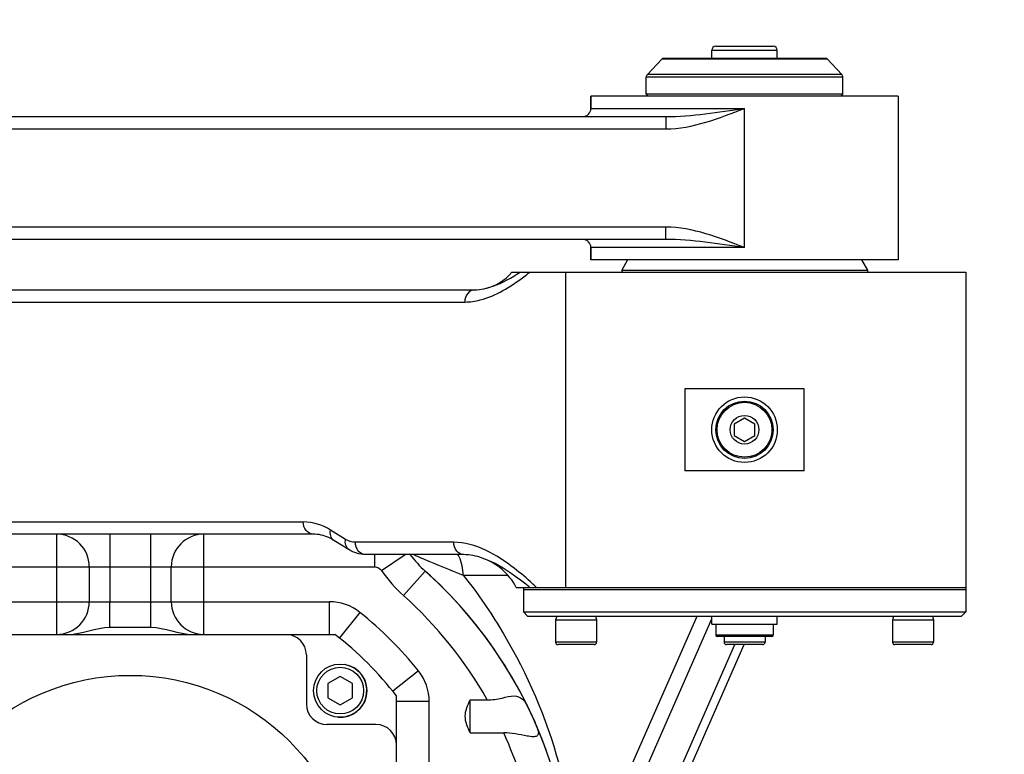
# Model space of a CAD drawing. Header units: millimetres. Extents: x 0 to 11890, y 0 to 8410.
# Tile 121 of 190: x 7767 to 8008, y 2339 to 2518. Entities that reach past the tile are written whole.
import ezdxf

# ---------------------------------------------------------------- set-up
doc = ezdxf.new("R2010")
doc.units = ezdxf.units.MM
doc.header["$LTSCALE"] = 653.95
doc.layers.get('0').update_dxf_attribs({"linetype": 'CONTINUOUS'})
for name, color, linetype in [('304103000081DXF_CONTINUOUS_LINE', 7, 'CONTINUOUS'), ('304103000093DXF_CONTINUOUS_LINE', 7, 'CONTINUOUS'), ('304104000425DXF_CONTINUOUS_LINE', 7, 'CONTINUOUS'), ('304104000445DXF_CONTINUOUS_LINE', 7, 'CONTINUOUS'), ('304104000503DXF_CONTINUOUS_LINE', 7, 'CONTINUOUS'), ('304105000303DXF_CONTINUOUS_LINE', 7, 'CONTINUOUS'), ('304304000102DXF_CONTINUOUS_LINE', 7, 'CONTINUOUS'), ('501023000058DXF_CONTINUOUS_LINE', 7, 'CONTINUOUS'), ('501023000091DXF_CONTINUOUS_LINE', 7, 'CONTINUOUS'), ('501023000162DXF_CONTINUOUS_LINE', 7, 'CONTINUOUS'), ('604006000004DXF_CONTINUOUS_LINE', 7, 'CONTINUOUS'), ('604006000006DXF_CONTINUOUS_LINE', 7, 'CONTINUOUS'), ('604007000001DXF_CONTINUOUS_LINE', 7, 'CONTINUOUS'), ('626001000001DXF_CONTINUOUS_LINE', 7, 'CONTINUOUS'), ('R180-1-YUNDONGFANWDXF_DIMENSION', 7, 'CONTINUOUS')]:
    doc.layers.add(name, color=color, linetype=linetype)
doc.styles.get("Standard").update_dxf_attribs({"font": 'txt', "width": 0.7})
doc.dimstyles.new('DIMSTYLE_1', dxfattribs={"dimtxt": 100, "dimasz": 60, "dimexe": 5, "dimexo": 0.2, "dimgap": 2.5, "dimtad": 1, "dimdsep": 46, "dimtxsty": 'Standard', "dimblk": '_FILLED', "dimblk1": '_FILLED', "dimblk2": '_FILLED', "dimcen": 0.09, "dimclrt": 5, "dimazin": 2, "dimtp": 0.01, "dimtm": 0.01, "dimtfac": 1, "dimtofl": 0, "dimtmove": 0, "dimatfit": 3, "dimldrblk": '_FILLED', "dimfxl": 0, "dimtolj": 1, "dimarcsym": 0})
doc.dimstyles.new('DIMSTYLE_3', dxfattribs={"dimtxt": 100, "dimasz": 60, "dimexe": 5, "dimexo": 0.2, "dimtad": 1, "dimdsep": 46, "dimtxsty": 'Standard', "dimblk": '_FILLED', "dimblk1": '_FILLED', "dimblk2": '_FILLED', "dimcen": 0.09, "dimclrt": 5, "dimazin": 2, "dimtp": 0.01, "dimtm": 0.01, "dimtfac": 1, "dimtofl": 0, "dimtmove": 0, "dimatfit": 3, "dimldrblk": '_FILLED', "dimfxl": 0, "dimtolj": 1, "dimarcsym": 0})

# ---------------------------------------------------------------- blocks, each defined once
blk = doc.blocks.new('_FILLED')
at = {"color": 0, "linetype": 'ByBlock'}
blk.add_solid([(0, 0), (-1, 0.1667), (-1, -0.1667)], dxfattribs=at)
blk = doc.blocks.new('*D10')
at = {"layer": 'R180-1-YUNDONGFANWDXF_DIMENSION', "color": 2, "linetype": 'Continuous'}
for p, q in [((5880.19, 2302.8), (9517.25, 3075.58)), ((8968.84, 2959.06), (5880.19, 2302.8)), ((8968.84, 2959.06), (8968.84, 2959.06))]:
    blk.add_line(p, q, dxfattribs=at)
at = {"layer": 'R180-1-YUNDONGFANWDXF_DIMENSION', "color": 2, "linetype": 'Continuous', "xscale": 60, "yscale": 60, "zscale": 60, "rotation": 191.9960419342}
blk.add_blockref('_FILLED', (8968.84, 2959.06), dxfattribs=at)
blk = doc.blocks.new('*D11')
at = {"layer": 'R180-1-YUNDONGFANWDXF_DIMENSION', "color": 2, "linetype": 'Continuous'}
for p, q in [((7289.61, 2750.8), (7289.61, 1625.18)), ((8189.61, 2750.8), (8189.61, 1625.18)), ((7289.61, 1675.18), (7739.61, 1675.18)), ((8189.61, 1675.18), (7739.61, 1675.18))]:
    blk.add_line(p, q, dxfattribs=at)
at = {"layer": 'R180-1-YUNDONGFANWDXF_DIMENSION', "color": 2, "linetype": 'Continuous', "xscale": 60, "yscale": 60, "zscale": 60, "rotation": 180}
blk.add_blockref('_FILLED', (7289.61, 1675.18), dxfattribs=at)
at = {"layer": 'R180-1-YUNDONGFANWDXF_DIMENSION', "color": 2, "linetype": 'Continuous', "xscale": 60, "yscale": 60, "zscale": 60}
blk.add_blockref('_FILLED', (8189.61, 1675.18), dxfattribs=at)
blk = doc.blocks.new('*D12')
at = {"layer": 'R180-1-YUNDONGFANWDXF_DIMENSION', "color": 2, "linetype": 'Continuous'}
for p, q in [((7058.28, 2975.8), (7058.28, 1402.59)), ((8408.28, 2975.8), (8408.28, 1402.59)), ((7058.28, 1452.59), (7733.28, 1452.59)), ((8408.28, 1452.59), (7733.28, 1452.59))]:
    blk.add_line(p, q, dxfattribs=at)
at = {"layer": 'R180-1-YUNDONGFANWDXF_DIMENSION', "color": 2, "linetype": 'Continuous', "xscale": 60, "yscale": 60, "zscale": 60, "rotation": 180}
blk.add_blockref('_FILLED', (7058.28, 1452.59), dxfattribs=at)
at = {"layer": 'R180-1-YUNDONGFANWDXF_DIMENSION', "color": 2, "linetype": 'Continuous', "xscale": 60, "yscale": 60, "zscale": 60}
blk.add_blockref('_FILLED', (8408.28, 1452.59), dxfattribs=at)

msp = doc.modelspace()

# ---------------------------------------------------------------- linework, layer by layer
at = {"layer": '304103000081DXF_CONTINUOUS_LINE', "color": 7, "linetype": 'Continuous'}
for p, q in [((7887.397, 2456.302), (7998.191, 2456.302)), ((7998.193, 2456.302), (7998.193, 2379.302)), ((7602.621, 2452.002), (7878.31, 2452.002)), ((7958.753, 2427.802), (7929.633, 2427.802)), ((7929.633, 2427.802), (7929.633, 2407.802)), ((7958.753, 2407.802), (7958.753, 2427.802)), ((7958.753, 2407.802), (7929.633, 2407.802)), ((7838.87, 2392.302), (7640.53, 2392.302)), ((7847.611, 2388.476), (7843.921, 2390.762)), ((7875.618, 2387.302), (7851.602, 2387.302)), ((7784.193, 2384.302), (7784.193, 2375.802)), ((7804.193, 2375.802), (7804.193, 2384.302)), ((7888.46, 2379.302), (7998.191, 2379.302)), ((7789.195, 2369.557), (7799.191, 2369.557)), ((7917.516, 2304.859), (7944.083, 2365.35)), ((7877.193, 2351.802), (7881.365, 2351.802)), ((7877.193, 2343.802), (7877.193, 2351.802)), ((7877.193, 2343.802), (7885.401, 2343.802))]:
    msp.add_line(p, q, dxfattribs=at)
at = {"layer": '304103000081DXF_CONTINUOUS_LINE', "color": 9, "linetype": 'Continuous'}
for p, q in [((7900.494, 2456.302), (7900.494, 2379.302)), ((7604.121, 2449.002), (7875.883, 2449.002)), ((7618.287, 2395.302), (7836.442, 2395.302)), ((7846.763, 2391.026), (7843.073, 2393.312)), ((7776.193, 2392.302), (7776.193, 2367.802)), ((7789.193, 2392.302), (7789.193, 2375.802)), ((7799.193, 2375.802), (7799.193, 2392.302)), ((7812.193, 2367.802), (7812.193, 2392.302)), ((7873.19, 2390.302), (7849.174, 2390.302)), ((7853.877, 2384.303), (7853.877, 2387.302)), ((7855.554, 2383.418), (7861.29, 2387.302)), ((7707.903, 2384.302), (7812.193, 2384.302)), ((7812.193, 2384.302), (7853.877, 2384.303)), ((7860.907, 2377.295), (7866.244, 2383.255)), ((7875.488, 2382.302), (7886.312, 2382.302)), ((7745.582, 2375.802), (7842.803, 2375.802)), ((7789.195, 2369.557), (7789.194, 2375.802)), ((7799.191, 2369.557), (7799.191, 2375.802)), ((7842.803, 2375.802), (7842.803, 2367.802)), ((7850.282, 2373.187), (7845.296, 2366.931)), ((7902.891, 2304.669), (7932.596, 2372.302)), ((7905.745, 2302.256), (7936.193, 2371.583)), ((7914.769, 2303.652), (7941.845, 2365.302)), ((7864.577, 2358.892), (7858.321, 2353.906)), ((7867.193, 2351.413), (7859.193, 2351.413)), ((7867.193, 2254.192), (7867.193, 2351.413))]:
    msp.add_line(p, q, dxfattribs=at)
at = {"layer": '304103000081DXF_CONTINUOUS_LINE', "color": 7, "linetype": 'Continuous'}
for centre, radius, start, end in [((7878.193, 2464.002), 12, 281.3512, 320.08379), ((7776.193, 2384.302), 8, 0, 90), ((7812.193, 2384.302), 8, 90, 180), ((7875.193, 2372.302), 15, 27.81814, 70.72526), ((7794.193, 2302.802), 108, 270, 48.15248), ((7794.193, 2302.802), 108, 19.71288, 48.15248), ((7809.107, 2273.526), 134.253, 51.98874, 52.53399), ((7776.193, 2375.802), 8, 270, 360), ((7812.193, 2375.802), 8, 180, 270)]:
    msp.add_arc(centre, radius, start, end, dxfattribs=at)
at = {"layer": '304103000081DXF_CONTINUOUS_LINE', "color": 9, "linetype": 'Continuous'}
for centre, radius, start, end in [((7849.821, 2508.849), 67.225, 306.98949, 308.588), ((7884.29, 2403.414), 27.057, 216.59918, 228.16947), ((7865.282, 2382.398), 10.189, 25.34498, 29.11463), ((7883.188, 2402.177), 33.4, 214.17026, 228.15706), ((7819.646, 2300.142), 108.183, 47.0317, 47.66421), ((7842.803, 2363.802), 12, 51.44877, 90), ((7794.193, 2302.802), 100, 29.34058, 48.15301), ((7794.193, 2302.802), 90, 38.55123, 51.44877), ((7855.193, 2351.413), 12, 0, 38.55123), ((7794.193, 2302.802), 100, 10.36976, 24.20483)]:
    msp.add_arc(centre, radius, start, end, dxfattribs=at)
for points, knots in [([(7875.883, 2449.002), (7877.134, 2449.002), (7882.416, 2449.794), (7887.053, 2452.734), (7890.269, 2455.153)], [0, 0, 0, 0, 0.237174, 1, 1, 1, 1]), ([(7878.31, 2452.002), (7877.668, 2452.002), (7876.277, 2451.207), (7875.883, 2449.748), (7875.883, 2449.002)], [0, 0, 0, 0, 0.4629281, 1, 1, 1, 1]), ([(7838.87, 2392.302), (7838.227, 2392.302), (7836.837, 2393.098), (7836.442, 2394.557), (7836.442, 2395.302)], [0, 0, 0, 0, 0.4629282, 1, 1, 1, 1]), ([(7851.602, 2387.302), (7850.959, 2387.302), (7849.569, 2388.098), (7849.174, 2389.557), (7849.174, 2390.302)], [0, 0, 0, 0, 0.4629282, 1, 1, 1, 1]), ([(7892.504, 2380.112), (7891.029, 2381.455), (7885.539, 2386.178), (7878.538, 2390.302), (7873.19, 2390.302)], [0, 0, 0, 0, 0.2717604, 1, 1, 1, 1]), ([(7875.618, 2387.302), (7874.975, 2387.302), (7873.585, 2388.098), (7873.19, 2389.557), (7873.19, 2390.302)], [0, 0, 0, 0, 0.4629282, 1, 1, 1, 1]), ([(7863.354, 2387.325), (7864.209, 2386.94), (7868.219, 2385.182), (7872.274, 2383.53), (7875.488, 2382.302)], [0, 0, 0, 0, 0.2142612, 1, 1, 1, 1]), ([(7875.488, 2382.302), (7878.656, 2378.305), (7894.487, 2355.671), (7903.419, 2327.232), (7902.891, 2304.669)], [0, 0, 0, 0, 0.1843441, 1, 1, 1, 1])]:
    msp.add_open_spline(points, degree=3, knots=knots, dxfattribs=at)
at = {"layer": '304103000081DXF_CONTINUOUS_LINE', "color": 7, "linetype": 'Continuous'}
for points, knots in [([(7880.549, 2452.236), (7881.305, 2452.388), (7884.452, 2453.309), (7887.317, 2454.964), (7889.422, 2456.302)], [0, 0, 0, 0, 0.2360559, 1, 1, 1, 1]), ([(7843.921, 2390.762), (7843.51, 2391.016), (7841.953, 2391.863), (7840.16, 2392.302), (7838.87, 2392.302)], [0, 0, 0, 0, 0.2720906, 1, 1, 1, 1]), ([(7890.772, 2380.084), (7889.9, 2380.753), (7886.584, 2383.214), (7883.011, 2385.458), (7880.141, 2386.463)], [0, 0, 0, 0, 0.2654418, 1, 1, 1, 1]), ([(7877.193, 2343.802), (7876.59, 2345.057), (7875.394, 2347.802), (7876.59, 2350.548), (7877.193, 2351.802)], [0, 0, 0, 0, 0.4999997, 1, 1, 1, 1]), ([(7881.365, 2351.802), (7882.584, 2351.802), (7884.787, 2352.14), (7886.94, 2352.802), (7887.937, 2352.802)], [0, 0, 0, 0, 0.5499757, 1, 1, 1, 1]), ([(7887.937, 2352.802), (7888.654, 2352.802), (7890.355, 2352.087), (7891.066, 2350.504), (7891.488, 2349.664)], [0, 0, 0, 0, 0.4327413, 1, 1, 1, 1]), ([(7893.185, 2345.963), (7893.363, 2345.536), (7893.637, 2344.778), (7893.966, 2343.729), (7893.519, 2342.821), (7892.911, 2342.802), (7892.62, 2342.802)], [0, 0, 0, 0, 0.3430481, 0.6060792, 0.7845326, 1, 1, 1, 1]), ([(7892.62, 2342.802), (7892.11, 2342.802), (7889.702, 2343.203), (7887.32, 2343.802), (7885.401, 2343.802)], [0, 0, 0, 0, 0.2101091, 1, 1, 1, 1])]:
    msp.add_open_spline(points, degree=3, knots=knots, dxfattribs=at)
for points in [[(7878.31, 2452.002), (7879.061, 2452.002), (7879.813, 2452.088), (7880.549, 2452.236)], [(7851.602, 2387.302), (7850.215, 2387.302), (7848.789, 2387.746), (7847.611, 2388.476)], [(7880.141, 2386.463), (7878.694, 2386.969), (7877.151, 2387.302), (7875.618, 2387.302)], [(7778.946, 2367.802), (7782.412, 2367.802), (7785.729, 2369.558), (7789.195, 2369.557)], [(7799.191, 2369.557), (7802.657, 2369.558), (7805.974, 2367.802), (7809.44, 2367.802)], [(7891.488, 2349.664), (7891.795, 2349.05), (7892.085, 2348.427), (7892.371, 2347.802)], [(7892.371, 2347.802), (7892.651, 2347.193), (7892.927, 2346.582), (7893.185, 2345.963)]]:
    msp.add_open_spline(points, degree=3, dxfattribs=at)
at = {"layer": '304103000081DXF_CONTINUOUS_LINE', "color": 9, "linetype": 'Continuous'}
for points in [[(7843.073, 2393.312), (7841.111, 2394.528), (7838.75, 2395.302), (7836.442, 2395.302)], [(7843.921, 2390.762), (7843.159, 2391.234), (7842.885, 2392.436), (7843.073, 2393.312)], [(7847.611, 2388.476), (7846.849, 2388.948), (7846.576, 2390.15), (7846.763, 2391.026)], [(7849.174, 2390.302), (7848.335, 2390.302), (7847.476, 2390.584), (7846.763, 2391.026)], [(7875.488, 2382.302), (7875.488, 2383.825), (7875.142, 2385.384), (7874.49, 2386.76)], [(7853.877, 2384.303), (7854.509, 2384.303), (7855.199, 2383.941), (7855.554, 2383.418)]]:
    msp.add_open_spline(points, degree=3, dxfattribs=at)
at = {"layer": '304103000093DXF_CONTINUOUS_LINE', "color": 7, "linetype": 'Continuous'}
for p, q in [((7981.693, 2499.302), (7906.693, 2499.302)), ((7906.693, 2499.302), (7906.693, 2496.302)), ((7906.693, 2496.302), (7906.693, 2499.302)), ((7981.693, 2499.302), (7981.693, 2459.302)), ((7689.276, 2494.302), (7924.957, 2494.302)), ((7924.957, 2464.302), (7689.276, 2464.302)), ((7906.693, 2462.302), (7906.693, 2459.302)), ((7906.693, 2459.302), (7906.693, 2462.302)), ((7981.693, 2459.302), (7906.693, 2459.302))]:
    msp.add_line(p, q, dxfattribs=at)
at = {"layer": '304103000093DXF_CONTINUOUS_LINE', "color": 9, "linetype": 'Continuous'}
for p, q in [((7906.693, 2496.302), (7944.193, 2496.302)), ((7944.193, 2462.302), (7944.193, 2496.302)), ((7924.957, 2494.302), (7924.957, 2491.302)), ((7689.276, 2491.302), (7924.957, 2491.302)), ((7924.957, 2467.302), (7689.276, 2467.302)), ((7924.957, 2464.302), (7924.957, 2467.302)), ((7944.193, 2462.302), (7906.693, 2462.302))]:
    msp.add_line(p, q, dxfattribs=at)
at = {"layer": '304103000093DXF_CONTINUOUS_LINE', "color": 7, "linetype": 'Continuous'}
for centre, start, end in [((7904.693, 2496.302), 270, 360), ((7904.693, 2462.302), 0, 90)]:
    msp.add_arc(centre, 2, start, end, dxfattribs=at)
at = {"layer": '304103000093DXF_CONTINUOUS_LINE', "color": 9, "linetype": 'Continuous'}
for points in [[(7924.957, 2494.302), (7931.404, 2494.302), (7937.809, 2495.408), (7944.193, 2496.302)], [(7924.957, 2491.302), (7931.582, 2491.303), (7938.001, 2493.945), (7944.193, 2496.302)], [(7944.193, 2462.302), (7938.001, 2464.659), (7931.582, 2467.302), (7924.957, 2467.302)], [(7944.193, 2462.302), (7937.809, 2463.197), (7931.404, 2464.302), (7924.957, 2464.302)]]:
    msp.add_open_spline(points, degree=3, dxfattribs=at)
at = {"layer": '304104000425DXF_CONTINUOUS_LINE', "color": 7, "linetype": 'Continuous'}
for p, q in [((7890.193, 2378.802), (7998.193, 2378.802)), ((7890.193, 2378.802), (7890.193, 2373.302)), ((7998.193, 2378.802), (7998.193, 2373.302)), ((7890.193, 2373.302), (7998.193, 2373.302)), ((7891.193, 2372.302), (7890.193, 2373.302)), ((7997.193, 2372.302), (7998.193, 2373.302)), ((7891.193, 2372.302), (7997.192, 2372.302))]:
    msp.add_line(p, q, dxfattribs=at)
at = {"layer": '304104000445DXF_CONTINUOUS_LINE', "color": 7, "linetype": 'Continuous'}
for p, q in [((7915.636, 2459.302), (7914.193, 2456.802)), ((7972.749, 2459.302), (7974.193, 2456.802)), ((7914.193, 2456.802), (7974.193, 2456.802)), ((7914.193, 2456.802), (7914.193, 2456.302)), ((7974.193, 2456.802), (7974.193, 2456.302))]:
    msp.add_line(p, q, dxfattribs=at)
at = {"layer": '304104000503DXF_CONTINUOUS_LINE', "color": 7, "linetype": 'Continuous'}
for p, q in [((7920.461, 2504.59), (7923.961, 2508.343)), ((7964.059, 2508.502), (7924.327, 2508.502)), ((7967.924, 2504.59), (7964.424, 2508.343)), ((7920.193, 2499.802), (7920.193, 2503.908)), ((7968.193, 2499.802), (7968.193, 2503.908)), ((7968.193, 2499.802), (7920.193, 2499.802)), ((7920.693, 2499.302), (7920.193, 2499.802)), ((7967.693, 2499.302), (7968.193, 2499.802))]:
    msp.add_line(p, q, dxfattribs=at)
at = {"layer": '304104000503DXF_CONTINUOUS_LINE', "color": 9, "linetype": 'Continuous'}
for p, q in [((7964.424, 2508.343), (7923.961, 2508.343)), ((7968.193, 2503.908), (7920.193, 2503.908)), ((7967.924, 2504.59), (7920.461, 2504.59))]:
    msp.add_line(p, q, dxfattribs=at)
at = {"layer": '304104000503DXF_CONTINUOUS_LINE', "color": 7, "linetype": 'Continuous'}
for centre, radius, start, end in [((7924.327, 2508.002), 0.5, 90, 137), ((7964.059, 2508.002), 0.5, 43, 90), ((7921.193, 2503.908), 1, 137, 180), ((7967.193, 2503.908), 1, 0, 43)]:
    msp.add_arc(centre, radius, start, end, dxfattribs=at)
at = {"layer": '304105000303DXF_CONTINUOUS_LINE', "color": 7, "linetype": 'Continuous'}
for p, q in [((7890.193, 2379.302), (7890.193, 2378.802)), ((7890.193, 2378.802), (7998.193, 2378.802)), ((7899.959, 2379.302), (7998.193, 2379.302)), ((7998.193, 2379.302), (7998.193, 2378.802))]:
    msp.add_line(p, q, dxfattribs=at)
at = {"layer": '304304000102DXF_CONTINUOUS_LINE', "color": 7, "linetype": 'Continuous'}
for p, q in [((7744.203, 2367.802), (7844.183, 2367.802)), ((7837.193, 2362.802), (7837.193, 2350.802)), ((7859.193, 2252.812), (7859.193, 2352.792)), ((7854.193, 2345.802), (7842.193, 2345.802))]:
    msp.add_line(p, q, dxfattribs=at)
msp.add_circle((7794.193, 2302.802), 55, dxfattribs=at)
for centre, radius, start, end in [((7832.193, 2362.802), 5, 0, 90), ((7794.193, 2302.802), 82, 37.56305, 52.43695), ((7842.193, 2350.802), 5, 180, 270), ((7854.193, 2340.802), 5, 0, 90)]:
    msp.add_arc(centre, radius, start, end, dxfattribs=at)
at = {"layer": '501023000058DXF_CONTINUOUS_LINE', "color": 7, "linetype": 'Continuous'}
for p, q in [((7908.057, 2371.302), (7898.057, 2371.302)), ((7898.057, 2371.302), (7898.057, 2365.902)), ((7908.057, 2371.302), (7908.057, 2365.902)), ((7990.329, 2371.302), (7980.329, 2371.302)), ((7980.329, 2371.302), (7980.329, 2365.902)), ((7990.329, 2371.302), (7990.329, 2365.902)), ((7939.193, 2367.302), (7939.193, 2365.902)), ((7949.193, 2367.302), (7949.193, 2365.902)), ((7907.457, 2365.302), (7898.657, 2365.302)), ((7948.593, 2365.302), (7939.793, 2365.302)), ((7989.729, 2365.302), (7980.929, 2365.302))]:
    msp.add_line(p, q, dxfattribs=at)
at = {"layer": '501023000058DXF_CONTINUOUS_LINE', "color": 9, "linetype": 'Continuous'}
for p, q in [((7908.057, 2365.902), (7898.057, 2365.902)), ((7949.193, 2365.902), (7939.193, 2365.902)), ((7990.329, 2365.902), (7980.329, 2365.902))]:
    msp.add_line(p, q, dxfattribs=at)
at = {"layer": '501023000058DXF_CONTINUOUS_LINE', "color": 7, "linetype": 'Continuous'}
for centre, start, end in [((7898.657, 2365.902), 180, 270), ((7907.457, 2365.902), 270, 360), ((7939.793, 2365.902), 180, 270.00001), ((7948.593, 2365.902), 269.99999, 360), ((7980.929, 2365.902), 180, 270), ((7989.729, 2365.902), 270, 360)]:
    msp.add_arc(centre, 0.6, start, end, dxfattribs=at)
at = {"layer": '501023000091DXF_CONTINUOUS_LINE', "color": 7, "linetype": 'Continuous'}
for p, q in [((7845.458, 2357.532), (7842.458, 2355.8)), ((7848.458, 2355.8), (7845.458, 2357.532)), ((7842.458, 2355.8), (7842.458, 2352.336)), ((7848.458, 2352.336), (7848.458, 2355.8)), ((7842.458, 2352.336), (7845.458, 2350.604)), ((7845.458, 2350.604), (7848.458, 2352.336))]:
    msp.add_line(p, q, dxfattribs=at)
msp.add_circle((7845.458, 2354.068), 6.5, dxfattribs=at)
at = {"layer": '501023000091DXF_CONTINUOUS_LINE', "color": 9, "linetype": 'Continuous'}
msp.add_circle((7845.458, 2354.068), 5.7, dxfattribs=at)
at = {"layer": '501023000162DXF_CONTINUOUS_LINE', "color": 9, "linetype": 'Continuous'}
msp.add_line((7936.193, 2510.502), (7952.193, 2510.502), dxfattribs=at)
at = {"layer": '501023000162DXF_CONTINUOUS_LINE', "color": 7, "linetype": 'Continuous'}
for p, q in [((7936.193, 2508.502), (7936.193, 2510.502)), ((7937.194, 2511.502), (7951.192, 2511.502)), ((7952.193, 2508.502), (7952.193, 2510.502))]:
    msp.add_line(p, q, dxfattribs=at)
for centre, start, end in [((7937.193, 2510.502), 90, 180), ((7951.193, 2510.502), 0, 90)]:
    msp.add_arc(centre, 1, start, end, dxfattribs=at)
at = {"layer": '604006000004DXF_CONTINUOUS_LINE', "color": 7, "linetype": 'Continuous'}
msp.add_arc((7845.458, 2354.068), 6.5, 264.66386, 81.11609, dxfattribs=at)
at = {"layer": '604006000006DXF_CONTINUOUS_LINE', "color": 7, "linetype": 'Continuous'}
for p, q in [((7898.334, 2372.302), (7898.057, 2371.342)), ((7898.057, 2371.342), (7908.057, 2371.342)), ((7898.057, 2371.342), (7898.192, 2371.302)), ((7907.779, 2372.302), (7908.057, 2371.342)), ((7908.057, 2371.342), (7907.921, 2371.302)), ((7980.606, 2372.302), (7980.329, 2371.342)), ((7980.329, 2371.342), (7990.329, 2371.342)), ((7980.329, 2371.342), (7980.465, 2371.302)), ((7990.052, 2372.302), (7990.329, 2371.342)), ((7990.329, 2371.342), (7990.193, 2371.302))]:
    msp.add_line(p, q, dxfattribs=at)
at = {"layer": '604007000001DXF_CONTINUOUS_LINE', "color": 7, "linetype": 'Continuous'}
for p, q in [((7936.193, 2370.302), (7936.193, 2372.302)), ((7952.193, 2370.302), (7952.193, 2372.302)), ((7936.193, 2370.302), (7952.193, 2370.302))]:
    msp.add_line(p, q, dxfattribs=at)
msp.add_circle((7944.193, 2417.802), 8, dxfattribs=at)
at = {"layer": '626001000001DXF_CONTINUOUS_LINE', "color": 7, "linetype": 'Continuous'}
for p, q in [((7944.193, 2420.652), (7941.693, 2419.171)), ((7941.693, 2419.171), (7941.693, 2416.434)), ((7946.693, 2419.171), (7944.193, 2420.652)), ((7946.693, 2416.434), (7946.693, 2419.171)), ((7941.693, 2416.434), (7944.193, 2414.952)), ((7944.193, 2414.952), (7946.693, 2416.434)), ((7937.193, 2370.302), (7937.193, 2367.602)), ((7951.193, 2370.302), (7951.193, 2367.602)), ((7950.893, 2367.302), (7937.493, 2367.302))]:
    msp.add_line(p, q, dxfattribs=at)
at = {"layer": '626001000001DXF_CONTINUOUS_LINE', "color": 9, "linetype": 'Continuous'}
msp.add_line((7951.193, 2367.602), (7937.193, 2367.602), dxfattribs=at)
at = {"layer": '626001000001DXF_CONTINUOUS_LINE', "color": 7, "linetype": 'Continuous'}
for radius in [7, 3.5]:
    msp.add_circle((7944.193, 2417.802), radius, dxfattribs=at)
at = {"layer": '626001000001DXF_CONTINUOUS_LINE', "color": 9, "linetype": 'Continuous'}
msp.add_circle((7944.193, 2417.802), 6.7, dxfattribs=at)
at = {"layer": '626001000001DXF_CONTINUOUS_LINE', "color": 7, "linetype": 'Continuous'}
for centre, start, end in [((7937.493, 2367.602), 180, 270), ((7950.893, 2367.602), 270, 360)]:
    msp.add_arc(centre, 0.3, start, end, dxfattribs=at)

# ---------------------------------------------------------------- dimensions: what is measured, and where the dimension line sits
at = {"layer": 'R180-1-YUNDONGFANWDXF_DIMENSION', "color": 2, "linetype": 'Continuous'}
dim = msp.add_radius_dim(center=(5880.193, 2302.802), mpoint=(8968.843, 2959.063), text='R<>', dimstyle='DIMSTYLE_3', override={"dimpost": '<>'}, dxfattribs=at)
dim.commit()
dim.dimension.update_dxf_attribs({"geometry": '*D10', "text_midpoint": (9032.749, 2998.199), "dimtype": 164})
dim = msp.add_linear_dim(base=(7058.283, 1452.585), p1=(8408.283, 2976.002), p2=(7058.283, 2976.002), angle=180, dimstyle='DIMSTYLE_1', dxfattribs=at)
dim.commit()
dim.dimension.update_dxf_attribs({"geometry": '*D12', "text_midpoint": (7593.283, 1452.585), "dimtype": 160})
dim = msp.add_linear_dim(base=(8189.613, 1675.176), p1=(7289.613, 2751.002), p2=(8189.613, 2751.002), dimstyle='DIMSTYLE_1', dxfattribs=at)
dim.commit()
dim.dimension.update_dxf_attribs({"geometry": '*D11', "text_midpoint": (7634.613, 1675.176), "dimtype": 160})

doc.saveas('drawing.dxf')
